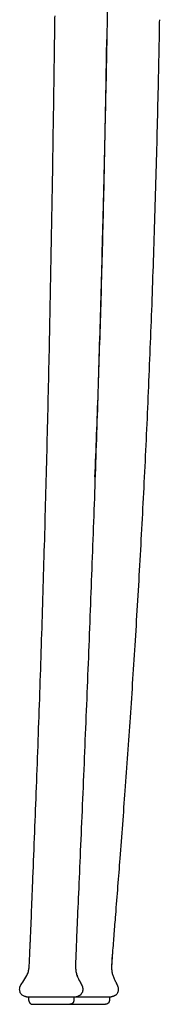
# Model space of a CAD drawing. Header units: millimetres. Extents: x -51070 to 51015663, y -411665 to 5486839.
# Tile 2 of 31: x 51014457 to 51014510, y 5484764 to 5485137. Entities that reach past the tile are written whole.
import ezdxf

# ---------------------------------------------------------------- set-up
doc = ezdxf.new("R2010")
doc.units = ezdxf.units.MM
doc.layers.add('08-01-2026-braccioli-080126', color=7, linetype='Continuous', true_color=0x000000)

msp = doc.modelspace()

# ---------------------------------------------------------------- linework, layer by layer
at = {"layer": '08-01-2026-braccioli-080126', "color": 7}
for points, degree in [([(51014490.81, 5485165.88), (51014490.67, 5485157.27), (51014490.47, 5485145.01), (51014490.25, 5485132.9)], 3), ([(51014470.43, 5485132.92), (51014470.46, 5485134.79), (51014470.48, 5485136.66), (51014470.51, 5485138.53)], 3), ([(51014470.43, 5485132.92), (51014470.46, 5485134.79), (51014470.48, 5485136.66), (51014470.51, 5485138.53)], 3), ([(51014510.19, 5485137.12), (51014510.14, 5485134.27), (51014510.09, 5485131.96), (51014510.05, 5485129.58)], 3), ([(51014510.19, 5485137.12), (51014510.14, 5485134.27), (51014510.09, 5485131.96), (51014510.05, 5485129.58)], 3), ([(51014469.9, 5485096.92), (51014470.09, 5485108.94), (51014470.27, 5485120.94), (51014470.43, 5485132.92)], 3), ([(51014469.9, 5485096.92), (51014470.09, 5485108.94), (51014470.27, 5485120.94), (51014470.43, 5485132.92)], 3), ([(51014490.25, 5485132.9), (51014490.02, 5485120.8), (51014489.78, 5485108.85), (51014489.51, 5485096.9)], 3), ([(51014490.23, 5485132.08), (51014490.22, 5485131.28), (51014490.21, 5485130.47), (51014490.19, 5485129.66)], 3), ([(51014489.63, 5485096.71), (51014489.85, 5485108.03), (51014490.04, 5485119.38), (51014490.19, 5485129.66)], 3), ([(51014489.63, 5485096.71), (51014489.85, 5485108.03), (51014490.04, 5485119.38), (51014490.19, 5485129.66)], 3), ([(51014469.31, 5485061.08), (51014469.52, 5485073.02), (51014469.72, 5485084.97), (51014469.9, 5485096.92)], 3), ([(51014469.31, 5485061.08), (51014469.52, 5485073.02), (51014469.72, 5485084.97), (51014469.9, 5485096.92)], 3), ([(51014488.9, 5485062.82), (51014489.17, 5485074.07), (51014489.41, 5485085.38), (51014489.63, 5485096.71)], 3), ([(51014488.9, 5485062.82), (51014489.17, 5485074.07), (51014489.41, 5485085.38), (51014489.63, 5485096.71)], 3), ([(51014509.33, 5485096.6), (51014509.05, 5485085.3), (51014508.74, 5485073.99), (51014508.39, 5485062.7)], 3), ([(51014509.33, 5485096.6), (51014509.05, 5485085.3), (51014508.74, 5485073.99), (51014508.39, 5485062.7)], 3), ([(51014468.63, 5485025.23), (51014468.87, 5485037.18), (51014469.1, 5485049.13), (51014469.31, 5485061.08)], 3), ([(51014468.63, 5485025.23), (51014468.87, 5485037.18), (51014469.1, 5485049.13), (51014469.31, 5485061.08)], 3), ([(51014488.66, 5485061.05), (51014488.36, 5485049.11), (51014488.03, 5485037.16), (51014487.69, 5485025.22)], 3), ([(51014488.66, 5485061.05), (51014488.36, 5485049.11), (51014488.03, 5485037.16), (51014487.69, 5485025.22)], 3), ([(51014488, 5485029.24), (51014488.33, 5485040.36), (51014488.62, 5485051.56), (51014488.9, 5485062.82)], 3), ([(51014488, 5485029.24), (51014488.33, 5485040.36), (51014488.62, 5485051.56), (51014488.9, 5485062.82)], 3), ([(51014508.39, 5485062.7), (51014508.05, 5485051.51), (51014507.67, 5485040.32), (51014507.26, 5485029.13)], 3), ([(51014508.39, 5485062.7), (51014508.05, 5485051.51), (51014507.67, 5485040.32), (51014507.26, 5485029.13)], 3), ([(51014486.93, 5484996.18), (51014487.31, 5485007.09), (51014487.67, 5485018.13), (51014488, 5485029.24)], 3), ([(51014486.93, 5484996.18), (51014487.31, 5485007.09), (51014487.67, 5485018.13), (51014488, 5485029.24)], 3), ([(51014507.26, 5485029.13), (51014506.85, 5485018.12), (51014506.41, 5485007.1), (51014505.93, 5484996.07)], 3), ([(51014507.26, 5485029.13), (51014506.85, 5485018.12), (51014506.41, 5485007.1), (51014505.93, 5484996.07)], 3), ([(51014467.85, 5484989.4), (51014468.13, 5485001.34), (51014468.39, 5485013.29), (51014468.63, 5485025.23)], 3), ([(51014467.85, 5484989.4), (51014468.13, 5485001.34), (51014468.39, 5485013.29), (51014468.63, 5485025.23)], 3), ([(51014487.69, 5485025.22), (51014487.34, 5485013.27), (51014486.98, 5485001.33), (51014486.6, 5484989.39)], 3), ([(51014487.69, 5485025.22), (51014487.34, 5485013.27), (51014486.98, 5485001.33), (51014486.6, 5484989.39)], 3), ([(51014485.69, 5484963.81), (51014486.13, 5484974.46), (51014486.54, 5484985.26), (51014486.93, 5484996.18)], 3), ([(51014505.93, 5484996.07), (51014505.47, 5484985.3), (51014504.97, 5484974.52), (51014504.43, 5484963.72)], 3), ([(51014505.93, 5484996.07), (51014505.47, 5484985.3), (51014504.97, 5484974.52), (51014504.43, 5484963.72)], 3), ([(51014466.95, 5484953.59), (51014467.27, 5484965.52), (51014467.57, 5484977.46), (51014467.85, 5484989.4)], 3), ([(51014466.95, 5484953.59), (51014467.27, 5484965.52), (51014467.57, 5484977.46), (51014467.85, 5484989.4)], 3), ([(51014486.6, 5484989.39), (51014486.21, 5484977.45), (51014485.81, 5484965.51), (51014485.38, 5484953.58)], 3), ([(51014486.6, 5484989.39), (51014486.21, 5484977.45), (51014485.81, 5484965.51), (51014485.38, 5484953.58)], 3), ([(51014504.43, 5484963.72), (51014503.91, 5484953.25), (51014503.35, 5484942.76), (51014502.76, 5484932.26)], 3), ([(51014504.43, 5484963.72), (51014503.91, 5484953.25), (51014503.35, 5484942.76), (51014502.76, 5484932.26)], 3), ([(51014465.91, 5484917.8), (51014466.28, 5484929.72), (51014466.62, 5484941.66), (51014466.95, 5484953.59)], 3), ([(51014465.91, 5484917.8), (51014466.28, 5484929.72), (51014466.62, 5484941.66), (51014466.95, 5484953.59)], 3), ([(51014485.38, 5484953.58), (51014484.96, 5484941.65), (51014484.52, 5484929.72), (51014484.06, 5484917.79)], 3), ([(51014502.76, 5484932.26), (51014502.19, 5484922.15), (51014501.59, 5484912.01), (51014500.96, 5484901.86)], 3), ([(51014502.76, 5484932.26), (51014502.19, 5484922.15), (51014501.59, 5484912.01), (51014500.96, 5484901.86)], 3), ([(51014464.75, 5484882.03), (51014465.16, 5484893.95), (51014465.55, 5484905.87), (51014465.91, 5484917.8)], 3), ([(51014464.75, 5484882.03), (51014465.16, 5484893.95), (51014465.55, 5484905.87), (51014465.91, 5484917.8)], 3), ([(51014484.06, 5484917.79), (51014483.6, 5484905.87), (51014483.13, 5484893.94), (51014482.64, 5484882.03)], 3), ([(51014500.96, 5484901.86), (51014500.35, 5484892.17), (51014499.71, 5484882.45), (51014499.05, 5484872.71)], 3), ([(51014500.96, 5484901.86), (51014500.35, 5484892.17), (51014499.71, 5484882.45), (51014499.05, 5484872.71)], 3), ([(51014463.47, 5484846.29), (51014463.92, 5484858.2), (51014464.35, 5484870.11), (51014464.75, 5484882.03)], 3), ([(51014463.47, 5484846.29), (51014463.92, 5484858.2), (51014464.35, 5484870.11), (51014464.75, 5484882.03)], 3), ([(51014482.64, 5484882.03), (51014482.16, 5484870.11), (51014481.66, 5484858.2), (51014481.15, 5484846.29)], 3), ([(51014499.05, 5484872.71), (51014498.42, 5484863.49), (51014497.76, 5484854.24), (51014497.08, 5484844.97)], 3), ([(51014499.05, 5484872.71), (51014498.42, 5484863.49), (51014497.76, 5484854.24), (51014497.08, 5484844.97)], 3), ([(51014462.12, 5484811.92), (51014462.59, 5484823.5), (51014463.04, 5484834.96), (51014463.47, 5484846.29)], 3), ([(51014462.12, 5484811.92), (51014462.59, 5484823.5), (51014463.04, 5484834.96), (51014463.47, 5484846.29)], 3), ([(51014481.15, 5484846.29), (51014480.64, 5484834.38), (51014480.13, 5484822.47), (51014479.67, 5484811.92)], 3), ([(51014497.08, 5484844.97), (51014496.46, 5484836.49), (51014495.81, 5484827.92), (51014495.15, 5484819.28)], 3), ([(51014497.08, 5484844.97), (51014496.46, 5484836.49), (51014495.81, 5484827.92), (51014495.15, 5484819.28)], 3), ([(51014495.15, 5484819.28), (51014494.61, 5484812.33), (51014494.05, 5484805.2), (51014493.47, 5484797.93)], 3), ([(51014495.15, 5484819.28), (51014494.61, 5484812.33), (51014494.05, 5484805.2), (51014493.47, 5484797.93)], 3), ([(51014479.67, 5484811.92), (51014479.22, 5484801.37), (51014478.82, 5484792.17), (51014478.59, 5484786.63)], 3), ([(51014461.08, 5484786.63), (51014461.1, 5484787.11), (51014461.12, 5484787.66), (51014461.14, 5484788.27)], 3), ([(51014461.08, 5484786.63), (51014461.1, 5484787.11), (51014461.12, 5484787.66), (51014461.14, 5484788.27)], 3), ([(51014492.33, 5484783.49), (51014492.08, 5484780.22), (51014491.97, 5484778.76), (51014491.98, 5484777.68)], 3), ([(51014492.33, 5484783.49), (51014492.08, 5484780.22), (51014491.97, 5484778.76), (51014491.98, 5484777.68)], 3), ([(51014458.23, 5484772.43), (51014458.74, 5484773.21), (51014459.35, 5484774.15), (51014459.78, 5484774.97)], 3), ([(51014458.23, 5484772.43), (51014458.74, 5484773.21), (51014459.35, 5484774.15), (51014459.78, 5484774.97)], 3), ([(51014478.84, 5484775.07), (51014478.92, 5484775.07), (51014478.99, 5484775.07), (51014479.06, 5484775.08)], 3), ([(51014478.84, 5484775.07), (51014478.92, 5484775.07), (51014478.99, 5484775.07), (51014479.06, 5484775.08)], 3), ([(51014478.86, 5484775.02), (51014478.86, 5484775.02), (51014478.86, 5484775.02), (51014478.86, 5484775.02)], 3), ([(51014478.86, 5484775.02), (51014478.86, 5484775.02), (51014478.86, 5484775.02), (51014478.86, 5484775.02)], 3), ([(51014478.86, 5484775.02), (51014479.16, 5484774.21), (51014479.62, 5484773.26), (51014480.02, 5484772.5)], 3), ([(51014478.86, 5484775.02), (51014479.16, 5484774.21), (51014479.62, 5484773.26), (51014480.02, 5484772.5)], 3), ([(51014478.99, 5484774.7), (51014479.01, 5484774.83), (51014479.04, 5484774.95), (51014479.06, 5484775.08)], 3), ([(51014478.99, 5484774.7), (51014479.01, 5484774.83), (51014479.04, 5484774.95), (51014479.06, 5484775.08)], 3), ([(51014457.05, 5484769.67), (51014457.05, 5484769.96), (51014457.09, 5484770.26), (51014457.17, 5484770.54)], 3), ([(51014457.32, 5484768.41), (51014457.15, 5484768.79), (51014457.05, 5484769.23), (51014457.05, 5484769.67)], 3), ([(51014457.32, 5484768.41), (51014457.15, 5484768.79), (51014457.05, 5484769.23), (51014457.05, 5484769.67)], 3), ([(51014457.17, 5484770.54), (51014457.18, 5484770.58), (51014457.2, 5484770.61), (51014457.21, 5484770.65)], 3), ([(51014457.21, 5484770.65), (51014457.24, 5484770.75), (51014457.28, 5484770.86), (51014457.32, 5484770.96)], 3), ([(51014457.21, 5484770.65), (51014457.24, 5484770.75), (51014457.28, 5484770.86), (51014457.32, 5484770.96)], 3), ([(51014457.6, 5484771.48), (51014457.62, 5484771.51), (51014457.65, 5484771.55), (51014457.67, 5484771.59)], 3), ([(51014457.6, 5484771.48), (51014457.62, 5484771.51), (51014457.65, 5484771.55), (51014457.67, 5484771.59)], 3), ([(51014457.67, 5484771.59), (51014457.82, 5484771.82), (51014458, 5484772.09), (51014458.23, 5484772.43)], 3), ([(51014457.67, 5484771.59), (51014457.82, 5484771.82), (51014458, 5484772.09), (51014458.23, 5484772.43)], 3), ([(51014479.9, 5484772.73), (51014479.9, 5484772.72), (51014479.9, 5484772.72), (51014479.9, 5484772.72)], 3), ([(51014481.05, 5484769.67), (51014481.05, 5484769.23), (51014480.96, 5484768.79), (51014480.78, 5484768.41)], 3), ([(51014480.79, 5484770.97), (51014480.95, 5484770.56), (51014481.05, 5484770.12), (51014481.05, 5484769.67)], 3), ([(51014494.58, 5484769.67), (51014494.58, 5484769.23), (51014494.49, 5484768.79), (51014494.31, 5484768.41)], 3), ([(51014494.58, 5484769.67), (51014494.58, 5484769.23), (51014494.49, 5484768.79), (51014494.31, 5484768.41)], 3), ([(51014494.32, 5484770.97), (51014494.49, 5484770.56), (51014494.58, 5484770.12), (51014494.58, 5484769.67)], 3), ([(51014494.32, 5484770.97), (51014494.49, 5484770.56), (51014494.58, 5484770.12), (51014494.58, 5484769.67)], 3), ([(51014459.05, 5484767.03), (51014458.7, 5484767.14), (51014458.35, 5484767.26), (51014458.05, 5484767.48)], 3), ([(51014459.05, 5484767.03), (51014458.7, 5484767.14), (51014458.35, 5484767.26), (51014458.05, 5484767.48)], 3), ([(51014461.21, 5484766.71), (51014460.42, 5484766.71), (51014459.99, 5484766.71), (51014459.99, 5484766.71)], 3), ([(51014460.56, 5484765.47), (51014460.54, 5484766.09), (51014460.52, 5484766.71)], 2), ([(51014460.56, 5484765.47), (51014460.54, 5484766.09), (51014460.52, 5484766.71)], 2), ([(51014464.52, 5484766.71), (51014463.15, 5484766.71), (51014462, 5484766.71), (51014461.21, 5484766.71)], 3), ([(51014469.05, 5484766.71), (51014467.47, 5484766.71), (51014465.89, 5484766.71), (51014464.52, 5484766.71)], 3), ([(51014473.58, 5484766.71), (51014472.21, 5484766.71), (51014470.63, 5484766.71), (51014469.05, 5484766.71)], 3), ([(51014476.9, 5484766.71), (51014476.11, 5484766.71), (51014474.95, 5484766.71), (51014473.58, 5484766.71)], 3), ([(51014478.11, 5484766.71), (51014478.11, 5484766.71), (51014477.69, 5484766.71), (51014476.9, 5484766.71)], 3), ([(51014477.69, 5484766.71), (51014477.66, 5484766.09), (51014477.64, 5484765.47)], 2), ([(51014479.05, 5484767.03), (51014478.74, 5484766.92), (51014478.42, 5484766.81), (51014478.11, 5484766.71)], 3), ([(51014479.15, 5484766.71), (51014478.79, 5484766.71), (51014478.44, 5484766.71), (51014478.11, 5484766.71)], 3), ([(51014480.05, 5484767.48), (51014479.75, 5484767.26), (51014479.4, 5484767.14), (51014479.05, 5484767.03)], 3), ([(51014483.8, 5484766.71), (51014482.23, 5484766.71), (51014480.61, 5484766.71), (51014479.15, 5484766.71)], 3), ([(51014488.12, 5484766.71), (51014486.87, 5484766.71), (51014485.36, 5484766.71), (51014483.8, 5484766.71)], 3), ([(51014490.96, 5484766.71), (51014490.36, 5484766.71), (51014489.37, 5484766.71), (51014488.12, 5484766.71)], 3), ([(51014491.64, 5484766.71), (51014491.64, 5484766.71), (51014491.41, 5484766.71), (51014490.96, 5484766.71)], 3), ([(51014491.64, 5484766.71), (51014491.64, 5484766.71), (51014491.41, 5484766.71), (51014490.96, 5484766.71)], 3), ([(51014491.22, 5484766.71), (51014491.2, 5484766.09), (51014491.18, 5484765.47)], 2), ([(51014491.22, 5484766.71), (51014491.2, 5484766.09), (51014491.18, 5484765.47)], 2)]:
    msp.add_open_spline(points, degree=degree, dxfattribs=at)
for points, degree, knots in [([(51014510.05, 5485129.58), (51014509.95, 5485124.18), (51014509.84, 5485118.81), (51014509.72, 5485113.48), (51014509.6, 5485107.84), (51014509.47, 5485102.21), (51014509.33, 5485096.6)], 3, [0, 0, 0, 0, 16.114435, 16.114435, 16.114435, 33.014796, 33.014796, 33.014796, 33.014796]), ([(51014510.05, 5485129.58), (51014509.95, 5485124.18), (51014509.84, 5485118.81), (51014509.72, 5485113.48), (51014509.6, 5485107.84), (51014509.47, 5485102.21), (51014509.33, 5485096.6)], 3, [0, 0, 0, 0, 16.114435, 16.114435, 16.114435, 33.014796, 33.014796, 33.014796, 33.014796]), ([(51014461.14, 5484788.27), (51014461.31, 5484792.2), (51014461.47, 5484795.98), (51014461.78, 5484803.46), (51014461.95, 5484807.57), (51014462.12, 5484811.92)], 3, [0, 0, 0, 0, 11.502575, 11.502575, 23.755619, 23.755619, 23.755619, 23.755619]), ([(51014461.14, 5484788.27), (51014461.31, 5484792.2), (51014461.47, 5484795.98), (51014461.78, 5484803.46), (51014461.95, 5484807.57), (51014462.12, 5484811.92)], 3, [0, 0, 0, 0, 11.502575, 11.502575, 23.755619, 23.755619, 23.755619, 23.755619]), ([(51014493.47, 5484797.93), (51014493.28, 5484795.44), (51014493.09, 5484793.08), (51014492.81, 5484789.55), (51014492.72, 5484788.35), (51014492.53, 5484786.04), (51014492.43, 5484784.75), (51014492.33, 5484783.43)], 3, [0, 0, 0, 0, 6.513993, 6.513993, 10.367195, 10.367195, 14.858372, 14.858372, 14.858372, 14.858372]), ([(51014493.47, 5484797.93), (51014493.28, 5484795.44), (51014493.09, 5484793.08), (51014492.81, 5484789.55), (51014492.72, 5484788.35), (51014492.53, 5484786.04), (51014492.43, 5484784.75), (51014492.33, 5484783.43)], 3, [0, 0, 0, 0, 6.513993, 6.513993, 10.367195, 10.367195, 14.858372, 14.858372, 14.858372, 14.858372]), ([(51014460.63, 5484777.87), (51014460.71, 5484778.55), (51014460.76, 5484779.35), (51014460.83, 5484780.69), (51014460.86, 5484781.41), (51014460.96, 5484783.73), (51014461.02, 5484785.21), (51014461.08, 5484786.63)], 3, [0, 0, 0, 0, 2.286711, 2.286711, 4.461205, 4.461205, 8.79033, 8.79033, 8.79033, 8.79033]), ([(51014460.63, 5484777.87), (51014460.71, 5484778.55), (51014460.76, 5484779.35), (51014460.83, 5484780.69), (51014460.86, 5484781.41), (51014460.96, 5484783.73), (51014461.02, 5484785.21), (51014461.08, 5484786.63)], 3, [0, 0, 0, 0, 2.286711, 2.286711, 4.461205, 4.461205, 8.79033, 8.79033, 8.79033, 8.79033]), ([(51014478.59, 5484786.63), (51014478.53, 5484785.22), (51014478.47, 5484783.74), (51014478.39, 5484781.42), (51014478.36, 5484780.71), (51014478.33, 5484779.36), (51014478.32, 5484778.59), (51014478.34, 5484777.9)], 3, [0, 0, 0, 0, 4.300843, 4.300843, 6.458103, 6.458103, 8.759326, 8.759326, 8.759326, 8.759326]), ([(51014492.33, 5484783.43), (51014492.27, 5484782.56), (51014492.2, 5484781.65), (51014492.1, 5484780.24), (51014492.07, 5484779.74), (51014492.03, 5484778.75), (51014492.01, 5484778.18), (51014492.02, 5484777.65)], 3, [0, 0, 0, 0, 2.849675, 2.849675, 4.266437, 4.266437, 5.898245, 5.898245, 5.898245, 5.898245]), ([(51014492.33, 5484783.43), (51014492.27, 5484782.56), (51014492.2, 5484781.65), (51014492.1, 5484780.24), (51014492.07, 5484779.74), (51014492.03, 5484778.75), (51014492.01, 5484778.18), (51014492.02, 5484777.65)], 3, [0, 0, 0, 0, 2.849675, 2.849675, 4.266437, 4.266437, 5.898245, 5.898245, 5.898245, 5.898245]), ([(51014459.78, 5484774.97), (51014460.04, 5484775.48), (51014460.23, 5484775.94), (51014460.5, 5484776.94), (51014460.57, 5484777.41), (51014460.63, 5484777.87)], 3, [0, 0, 0, 0, 1.677718, 1.677718, 3.056826, 3.056826, 3.056826, 3.056826]), ([(51014459.78, 5484774.97), (51014460.04, 5484775.48), (51014460.23, 5484775.94), (51014460.5, 5484776.94), (51014460.57, 5484777.41), (51014460.63, 5484777.87)], 3, [0, 0, 0, 0, 1.677718, 1.677718, 3.056826, 3.056826, 3.056826, 3.056826]), ([(51014478.34, 5484777.9), (51014478.36, 5484777.44), (51014478.39, 5484776.97), (51014478.55, 5484775.98), (51014478.67, 5484775.53), (51014478.86, 5484775.02)], 3, [0, 0, 0, 0, 1.349201, 1.349201, 2.954095, 2.954095, 2.954095, 2.954095]), ([(51014492.02, 5484777.65), (51014492.03, 5484777.19), (51014492.07, 5484776.72), (51014492.23, 5484775.84), (51014492.34, 5484775.45), (51014492.48, 5484775.04)], 3, [0, 0, 0, 0, 1.41228, 1.41228, 2.766387, 2.766387, 2.766387, 2.766387]), ([(51014492.02, 5484777.65), (51014492.03, 5484777.19), (51014492.07, 5484776.72), (51014492.23, 5484775.84), (51014492.34, 5484775.45), (51014492.48, 5484775.04)], 3, [0, 0, 0, 0, 1.41228, 1.41228, 2.766387, 2.766387, 2.766387, 2.766387]), ([(51014492.48, 5484775.04), (51014492.63, 5484774.61), (51014492.82, 5484774.14), (51014493.17, 5484773.34), (51014493.38, 5484772.89), (51014493.57, 5484772.51)], 3, [0, 0, 0, 0, 1.547539, 1.547539, 2.965747, 2.965747, 2.965747, 2.965747]), ([(51014492.48, 5484775.04), (51014492.63, 5484774.61), (51014492.82, 5484774.14), (51014493.17, 5484773.34), (51014493.38, 5484772.89), (51014493.57, 5484772.51)], 3, [0, 0, 0, 0, 1.547539, 1.547539, 2.965747, 2.965747, 2.965747, 2.965747]), ([(51014457.32, 5484770.96), (51014457.35, 5484771.01), (51014457.37, 5484771.06), (51014457.4, 5484771.11), (51014457.42, 5484771.16), (51014457.45, 5484771.21), (51014457.48, 5484771.26), (51014457.51, 5484771.32), (51014457.54, 5484771.37), (51014457.57, 5484771.42), (51014457.6, 5484771.48)], 2, [0, 0, 0, 1, 1, 2, 2, 3, 3, 4, 4, 5, 5, 5]), ([(51014457.32, 5484770.96), (51014457.35, 5484771.01), (51014457.37, 5484771.06), (51014457.4, 5484771.11), (51014457.42, 5484771.16), (51014457.45, 5484771.21), (51014457.48, 5484771.26), (51014457.51, 5484771.32), (51014457.54, 5484771.37), (51014457.57, 5484771.42), (51014457.6, 5484771.48)], 2, [0, 0, 0, 1, 1, 2, 2, 3, 3, 4, 4, 5, 5, 5]), ([(51014480.02, 5484772.5), (51014480.15, 5484772.24), (51014480.27, 5484772.01), (51014480.54, 5484771.5), (51014480.68, 5484771.24), (51014480.79, 5484770.97)], 3, [0, 0, 0, 0, 0.856126, 0.856126, 1.716967, 1.716967, 1.716967, 1.716967]), ([(51014493.57, 5484772.51), (51014493.69, 5484772.26), (51014493.82, 5484772.01), (51014494.08, 5484771.5), (51014494.21, 5484771.26), (51014494.32, 5484770.97)], 3, [0, 0, 0, 0, 0.864677, 0.864677, 1.762892, 1.762892, 1.762892, 1.762892]), ([(51014493.57, 5484772.51), (51014493.69, 5484772.26), (51014493.82, 5484772.01), (51014494.08, 5484771.5), (51014494.21, 5484771.26), (51014494.32, 5484770.97)], 3, [0, 0, 0, 0, 0.864677, 0.864677, 1.762892, 1.762892, 1.762892, 1.762892]), ([(51014458.05, 5484767.48), (51014457.9, 5484767.59), (51014457.76, 5484767.73), (51014457.64, 5484767.88), (51014457.51, 5484768.04), (51014457.41, 5484768.22), (51014457.32, 5484768.41)], 3, [0.011217, 0.011217, 0.011217, 0.011217, 0.591444, 0.591444, 0.591444, 1.206099, 1.206099, 1.206099, 1.206099]), ([(51014458.05, 5484767.48), (51014457.9, 5484767.59), (51014457.76, 5484767.73), (51014457.64, 5484767.88), (51014457.51, 5484768.04), (51014457.41, 5484768.22), (51014457.32, 5484768.41)], 3, [0.011217, 0.011217, 0.011217, 0.011217, 0.591444, 0.591444, 0.591444, 1.206099, 1.206099, 1.206099, 1.206099]), ([(51014459.99, 5484766.71), (51014459.89, 5484766.74), (51014459.78, 5484766.78), (51014459.68, 5484766.81), (51014459.59, 5484766.84), (51014459.5, 5484766.87), (51014459.41, 5484766.9), (51014459.35, 5484766.93), (51014459.28, 5484766.95), (51014459.21, 5484766.97), (51014459.16, 5484766.99), (51014459.1, 5484767.01), (51014459.05, 5484767.03)], 3, [-2.1050513, -2.1050513, -2.1050513, -2.1050513, -1.7718938, -1.7718938, -1.7718938, -1.4917782, -1.4917782, -1.4917782, -1.2763046, -1.2763046, -1.2763046, -1.1105557, -1.1105557, -1.1105557, -1.1105557]), ([(51014459.99, 5484766.71), (51014459.89, 5484766.74), (51014459.78, 5484766.78), (51014459.68, 5484766.81), (51014459.59, 5484766.84), (51014459.5, 5484766.87), (51014459.41, 5484766.9), (51014459.35, 5484766.93), (51014459.28, 5484766.95), (51014459.21, 5484766.97), (51014459.16, 5484766.99), (51014459.1, 5484767.01), (51014459.05, 5484767.03)], 3, [-2.1050513, -2.1050513, -2.1050513, -2.1050513, -1.7718938, -1.7718938, -1.7718938, -1.4917782, -1.4917782, -1.4917782, -1.2763046, -1.2763046, -1.2763046, -1.1105557, -1.1105557, -1.1105557, -1.1105557]), ([(51014493.48, 5484767.48), (51014493.19, 5484767.26), (51014492.84, 5484767.14), (51014492.49, 5484767.03), (51014492.44, 5484767.01), (51014492.39, 5484766.99), (51014492.34, 5484766.97), (51014492.27, 5484766.95), (51014492.2, 5484766.93), (51014492.14, 5484766.9), (51014492.05, 5484766.87), (51014491.96, 5484766.84), (51014491.87, 5484766.81), (51014491.77, 5484766.78), (51014491.66, 5484766.74), (51014491.56, 5484766.71)], 3, [-2.105063, -2.105063, -2.105063, -2.105063, -0.994507, -0.994507, -0.994507, -0.828759, -0.828759, -0.828759, -0.613285, -0.613285, -0.613285, -0.333169, -0.333169, -0.333169, 0, 0, 0, 0]), ([(51014493.48, 5484767.48), (51014493.19, 5484767.26), (51014492.84, 5484767.14), (51014492.49, 5484767.03), (51014492.44, 5484767.01), (51014492.39, 5484766.99), (51014492.34, 5484766.97), (51014492.27, 5484766.95), (51014492.2, 5484766.93), (51014492.14, 5484766.9), (51014492.05, 5484766.87), (51014491.96, 5484766.84), (51014491.87, 5484766.81), (51014491.77, 5484766.78), (51014491.66, 5484766.74), (51014491.56, 5484766.71)], 3, [-2.105063, -2.105063, -2.105063, -2.105063, -0.994507, -0.994507, -0.994507, -0.828759, -0.828759, -0.828759, -0.613285, -0.613285, -0.613285, -0.333169, -0.333169, -0.333169, 0, 0, 0, 0]), ([(51014493.58, 5484767.48), (51014493.28, 5484767.26), (51014492.93, 5484767.14), (51014492.58, 5484767.03), (51014492.27, 5484766.92), (51014491.95, 5484766.81), (51014491.64, 5484766.71)], 3, [0.011216, 0.011216, 0.011216, 0.011216, 1.121664, 1.121664, 1.121664, 2.116063, 2.116063, 2.116063, 2.116063]), ([(51014493.58, 5484767.48), (51014493.28, 5484767.26), (51014492.93, 5484767.14), (51014492.58, 5484767.03), (51014492.27, 5484766.92), (51014491.95, 5484766.81), (51014491.64, 5484766.71)], 3, [0.011216, 0.011216, 0.011216, 0.011216, 1.121664, 1.121664, 1.121664, 2.116063, 2.116063, 2.116063, 2.116063]), ([(51014494.31, 5484768.41), (51014494.23, 5484768.22), (51014494.12, 5484768.04), (51014494, 5484767.88), (51014493.87, 5484767.73), (51014493.73, 5484767.59), (51014493.58, 5484767.48)], 3, [0.012582, 0.012582, 0.012582, 0.012582, 0.627221, 0.627221, 0.627221, 1.207424, 1.207424, 1.207424, 1.207424]), ([(51014494.31, 5484768.41), (51014494.23, 5484768.22), (51014494.12, 5484768.04), (51014494, 5484767.88), (51014493.87, 5484767.73), (51014493.73, 5484767.59), (51014493.58, 5484767.48)], 3, [0.012582, 0.012582, 0.012582, 0.012582, 0.627221, 0.627221, 0.627221, 1.207424, 1.207424, 1.207424, 1.207424])]:
    msp.add_open_spline(points, degree=degree, knots=knots, dxfattribs=at)
for points, weights in [([(51014489.51, 5485096.9), (51014489.12, 5485078.93), (51014488.66, 5485061.05)], [1, 0.999943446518, 1]), ([(51014489.51, 5485096.9), (51014489.12, 5485078.93), (51014488.66, 5485061.05)], [1, 0.999943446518, 1]), ([(51014458.23, 5484772.43), (51014458.23, 5484772.43), (51014458.23, 5484772.43)], [0.999805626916, 0.999598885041, 0.999399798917]), ([(51014458.23, 5484772.43), (51014458.23, 5484772.43), (51014458.23, 5484772.43)], [0.999805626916, 0.999598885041, 0.999399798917]), ([(51014480.05, 5484767.48), (51014480.52, 5484767.82), (51014480.78, 5484768.41)], [1, 0.954126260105, 1])]:
    msp.add_rational_spline(points, weights, degree=2, dxfattribs=at)
for points, weights, knots in [([(51014460.56, 5484765.47), (51014460.58, 5484764.85), (51014461.04, 5484764.43), (51014461.47, 5484764.03), (51014462.06, 5484764.03)], [1, 0.853553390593, 0.853553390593, 0.853553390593, 0.985995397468], [0, 0, 0, 1.242641, 1.242641, 2.424372, 2.424372, 2.424372]), ([(51014460.56, 5484765.47), (51014460.58, 5484764.85), (51014461.04, 5484764.43), (51014461.47, 5484764.03), (51014462.06, 5484764.03)], [1, 0.853553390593, 0.853553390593, 0.853553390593, 0.985995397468], [0, 0, 0, 1.242641, 1.242641, 2.424372, 2.424372, 2.424372]), ([(51014462.06, 5484764.03), (51014462.06, 5484764.03), (51014469.1, 5484764.03), (51014476.14, 5484764.03), (51014476.14, 5484764.03)], [1, 0.707106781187, 1, 0.707106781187, 1], [0, 0, 0, 11.061457, 11.061457, 22.122914, 22.122914, 22.122914]), ([(51014462.06, 5484764.03), (51014462.06, 5484764.03), (51014469.1, 5484764.03), (51014476.14, 5484764.03), (51014476.14, 5484764.03)], [1, 0.707106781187, 1, 0.707106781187, 1], [0, 0, 0, 11.061457, 11.061457, 22.122914, 22.122914, 22.122914]), ([(51014477.64, 5484765.47), (51014477.62, 5484764.85), (51014477.17, 5484764.43), (51014476.73, 5484764.03), (51014476.14, 5484764.03)], [1, 0.853553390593, 0.853553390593, 0.853553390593, 0.985995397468], [0, 0, 0, 1.242641, 1.242641, 2.424372, 2.424372, 2.424372]), ([(51014476.14, 5484764.03), (51014477.95, 5484764.03), (51014482.62, 5484764.03), (51014489.64, 5484764.03), (51014489.68, 5484764.03)], [0.886604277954, 0.784928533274, 1, 0.707932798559, 1], [2.911719, 2.911719, 2.911719, 11.044995, 11.044995, 22.08999, 22.08999, 22.08999]), ([(51014476.14, 5484764.03), (51014477.95, 5484764.03), (51014482.62, 5484764.03), (51014489.64, 5484764.03), (51014489.68, 5484764.03)], [0.886604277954, 0.784928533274, 1, 0.707932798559, 1], [2.911719, 2.911719, 2.911719, 11.044995, 11.044995, 22.08999, 22.08999, 22.08999]), ([(51014491.18, 5484765.47), (51014491.15, 5484764.85), (51014490.7, 5484764.43), (51014490.27, 5484764.03), (51014489.68, 5484764.03)], [1, 0.853553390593, 0.853553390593, 0.853553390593, 0.985995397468], [0, 0, 0, 1.242641, 1.242641, 2.424372, 2.424372, 2.424372]), ([(51014491.18, 5484765.47), (51014491.15, 5484764.85), (51014490.7, 5484764.43), (51014490.27, 5484764.03), (51014489.68, 5484764.03)], [1, 0.853553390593, 0.853553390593, 0.853553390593, 0.985995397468], [0, 0, 0, 1.242641, 1.242641, 2.424372, 2.424372, 2.424372])]:
    msp.add_rational_spline(points, weights, degree=2, knots=knots, dxfattribs=at)

doc.saveas('drawing.dxf')
